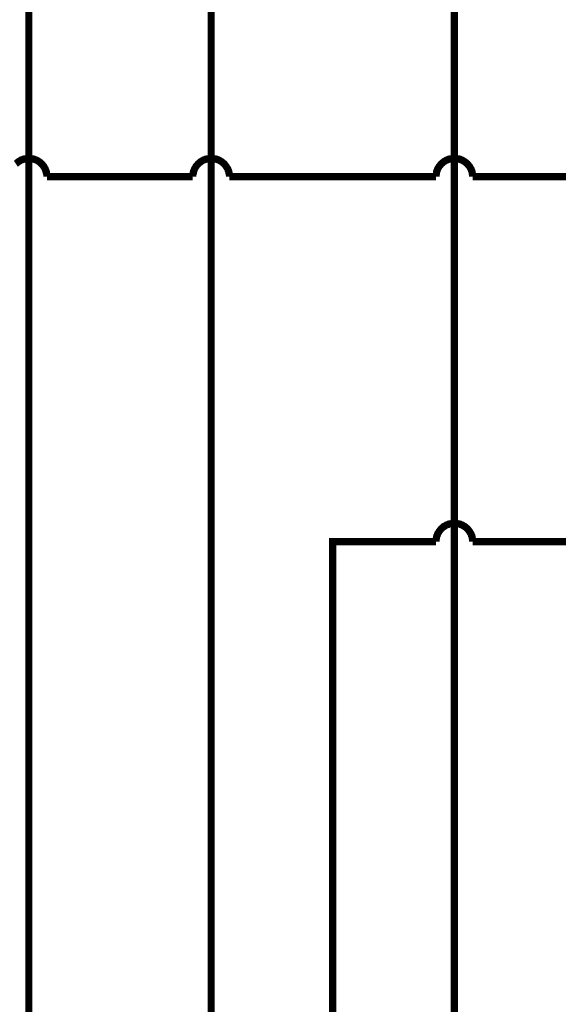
# Model space of a CAD drawing. Extents: x 0 to 17, y 0 to 11.
# Tile 12 of 29: x 4.2 to 5.1, y 7.4 to 9.1. Entities that reach past the tile are written whole.
import ezdxf

# ---------------------------------------------------------------- set-up
doc = ezdxf.new("R2010")
doc.units = 0
doc.layers.add('SHEET', color=255, linetype='CONTINUOUS')

msp = doc.modelspace()

# ---------------------------------------------------------------- linework, layer by layer
at = {"layer": 'SHEET', "const_width": 0.0118}
for points in [[(4.9003, 5.9), (4.9003, 9.9996), (5.9002, 9.9996)], [(2.6002, 6.5998), (4.2005, 6.5998), (4.2005, 9.4999), (4.8702, 9.4999)], [(4.8702, 9.3997), (4.5003, 9.3997), (4.5003, 5.9)], [(4.2005, 8.8298), (4.1989, 8.8298), (4.1973, 8.8298), (4.1957, 8.8294), (4.1946, 8.829), (4.193, 8.829), (4.1914, 8.8286), (4.1902, 8.8278), (4.1886, 8.8274), (4.1874, 8.827), (4.1862, 8.8262), (4.1851, 8.8254), (4.1835, 8.8246), (4.1827, 8.8238), (4.1815, 8.823), (4.1803, 8.8219), (4.1791, 8.8211)], [(4.2302, 8.7997), (4.2302, 8.8013), (4.2302, 8.8029), (4.2298, 8.8044), (4.2294, 8.8056), (4.2294, 8.8072), (4.229, 8.8088), (4.2282, 8.81), (4.2278, 8.8116), (4.2274, 8.8128), (4.2266, 8.8139), (4.2258, 8.8151), (4.2251, 8.8167), (4.2243, 8.8175), (4.2235, 8.8187), (4.2223, 8.8199), (4.2215, 8.8211), (4.2203, 8.8219), (4.2195, 8.823), (4.2183, 8.8238), (4.2171, 8.8246), (4.2159, 8.8254), (4.2148, 8.8262), (4.2132, 8.827), (4.212, 8.8274), (4.2108, 8.8278), (4.2092, 8.8286), (4.208, 8.829), (4.2064, 8.829), (4.2049, 8.8294), (4.2037, 8.8298), (4.2021, 8.8298), (4.2005, 8.8298)], [(4.5003, 8.8298), (4.4987, 8.8298), (4.4971, 8.8298), (4.4955, 8.8294), (4.4943, 8.829), (4.4928, 8.829), (4.4912, 8.8286), (4.49, 8.8278), (4.4884, 8.8274), (4.4872, 8.827), (4.486, 8.8262), (4.4848, 8.8254), (4.4833, 8.8246), (4.4825, 8.8238), (4.4813, 8.823), (4.4801, 8.8219), (4.4789, 8.8211), (4.4781, 8.8199), (4.4769, 8.8187), (4.4761, 8.8175), (4.4753, 8.8167), (4.4745, 8.8151), (4.4737, 8.8139), (4.473, 8.8128), (4.4726, 8.8116), (4.4722, 8.81), (4.4714, 8.8088), (4.471, 8.8072), (4.471, 8.8056), (4.4706, 8.8044), (4.4702, 8.8029), (4.4702, 8.8013), (4.4702, 8.7997)], [(4.5304, 8.7997), (4.5304, 8.8013), (4.5304, 8.8029), (4.53, 8.8044), (4.5296, 8.8056), (4.5296, 8.8072), (4.5292, 8.8088), (4.5284, 8.81), (4.528, 8.8116), (4.5276, 8.8128), (4.5268, 8.8139), (4.526, 8.8151), (4.5252, 8.8167), (4.5244, 8.8175), (4.5236, 8.8187), (4.5225, 8.8199), (4.5217, 8.8211), (4.5205, 8.8219), (4.5193, 8.823), (4.5181, 8.8238), (4.5173, 8.8246), (4.5157, 8.8254), (4.5145, 8.8262), (4.5133, 8.827), (4.5122, 8.8274), (4.5106, 8.8278), (4.5094, 8.8286), (4.5078, 8.829), (4.5062, 8.829), (4.505, 8.8294), (4.5034, 8.8298), (4.5019, 8.8298), (4.5003, 8.8298)], [(4.9003, 8.8298), (4.8987, 8.8298), (4.8971, 8.8298), (4.8955, 8.8294), (4.8943, 8.829), (4.8927, 8.829), (4.8911, 8.8286), (4.89, 8.8278), (4.8884, 8.8274), (4.8872, 8.827), (4.886, 8.8262), (4.8848, 8.8254), (4.8832, 8.8246), (4.8824, 8.8238), (4.8812, 8.823), (4.8801, 8.8219), (4.8789, 8.8211), (4.8781, 8.8199), (4.8769, 8.8187), (4.8761, 8.8175), (4.8753, 8.8167), (4.8745, 8.8151), (4.8737, 8.8139), (4.8729, 8.8128), (4.8725, 8.8116), (4.8721, 8.81), (4.8713, 8.8088), (4.8709, 8.8072), (4.8709, 8.8056), (4.8706, 8.8044), (4.8702, 8.8029), (4.8702, 8.8013), (4.8702, 8.7997)], [(4.9303, 8.7997), (4.9303, 8.8013), (4.9303, 8.8029), (4.93, 8.8044), (4.9296, 8.8056), (4.9296, 8.8072), (4.9292, 8.8088), (4.9284, 8.81), (4.928, 8.8116), (4.9276, 8.8128), (4.9268, 8.8139), (4.926, 8.8151), (4.9252, 8.8167), (4.9244, 8.8175), (4.9236, 8.8187), (4.9224, 8.8199), (4.9216, 8.8211), (4.9204, 8.8219), (4.9193, 8.823), (4.9181, 8.8238), (4.9173, 8.8246), (4.9157, 8.8254), (4.9145, 8.8262), (4.9133, 8.827), (4.9121, 8.8274), (4.9105, 8.8278), (4.9094, 8.8286), (4.9078, 8.829), (4.9062, 8.829), (4.905, 8.8294), (4.9034, 8.8298), (4.9018, 8.8298), (4.9003, 8.8298)], [(4.2302, 8.7997), (4.4702, 8.7997)], [(4.4702, 8.7997), (4.4702, 8.7997), (4.4702, 8.7997), (4.4702, 8.7997), (4.4702, 8.7997), (4.4702, 8.7997), (4.4702, 8.7997), (4.4702, 8.7997), (4.4702, 8.7997), (4.4702, 8.7997), (4.4702, 8.7997), (4.4702, 8.7997), (4.4702, 8.7997), (4.4702, 8.7997), (4.4702, 8.7997), (4.4702, 8.7997), (4.4702, 8.7997), (4.4702, 8.7997), (4.4702, 8.7997), (4.4702, 8.7997), (4.4702, 8.7997), (4.4702, 8.7997), (4.4702, 8.7997), (4.4702, 8.7997), (4.4702, 8.7997), (4.4702, 8.7997), (4.4702, 8.7997), (4.4702, 8.7997), (4.4702, 8.7997), (4.4702, 8.7997), (4.4702, 8.7997), (4.4702, 8.7997), (4.4702, 8.7997)], [(4.5304, 8.7997), (4.8702, 8.7997)], [(4.8702, 8.7997), (4.8702, 8.7997), (4.8702, 8.7997), (4.8702, 8.7997), (4.8702, 8.7997), (4.8702, 8.7997), (4.8702, 8.7997), (4.8702, 8.7997), (4.8702, 8.7997), (4.8702, 8.7997), (4.8702, 8.7997), (4.8702, 8.7997), (4.8702, 8.7997), (4.8702, 8.7997), (4.8702, 8.7997), (4.8702, 8.7997), (4.8702, 8.7997), (4.8702, 8.7997), (4.8702, 8.7997), (4.8702, 8.7997), (4.8702, 8.7997), (4.8702, 8.7997), (4.8702, 8.7997), (4.8702, 8.7997), (4.8702, 8.7997), (4.8702, 8.7997), (4.8702, 8.7997), (4.8702, 8.7997), (4.8702, 8.7997), (4.8702, 8.7997), (4.8702, 8.7997), (4.8702, 8.7997), (4.8702, 8.7997)], [(4.9303, 8.7997), (5.8004, 8.7997)], [(4.9003, 8.2298), (4.8987, 8.2298), (4.8971, 8.2298), (4.8955, 8.2294), (4.8943, 8.229), (4.8927, 8.229), (4.8911, 8.2286), (4.89, 8.2278), (4.8884, 8.2274), (4.8872, 8.227), (4.886, 8.2262), (4.8848, 8.2254), (4.8832, 8.2247), (4.8824, 8.2239), (4.8812, 8.2231), (4.8801, 8.2219), (4.8789, 8.2211), (4.8781, 8.2199), (4.8769, 8.2187), (4.8761, 8.2175), (4.8753, 8.2167), (4.8745, 8.2151), (4.8737, 8.214), (4.8729, 8.2128), (4.8725, 8.2116), (4.8721, 8.21), (4.8713, 8.2088), (4.8709, 8.2072), (4.8709, 8.2056), (4.8706, 8.2045), (4.8702, 8.2029), (4.8702, 8.2013), (4.8702, 8.1997)], [(4.9303, 8.1997), (4.9303, 8.2013), (4.9303, 8.2029), (4.93, 8.2045), (4.9296, 8.2056), (4.9296, 8.2072), (4.9292, 8.2088), (4.9284, 8.21), (4.928, 8.2116), (4.9276, 8.2128), (4.9268, 8.214), (4.926, 8.2151), (4.9252, 8.2167), (4.9244, 8.2175), (4.9236, 8.2187), (4.9224, 8.2199), (4.9216, 8.2211), (4.9204, 8.2219), (4.9193, 8.2231), (4.9181, 8.2239), (4.9173, 8.2247), (4.9157, 8.2254), (4.9145, 8.2262), (4.9133, 8.227), (4.9121, 8.2274), (4.9105, 8.2278), (4.9094, 8.2286), (4.9078, 8.229), (4.9062, 8.229), (4.905, 8.2294), (4.9034, 8.2298), (4.9018, 8.2298), (4.9003, 8.2298)], [(4.8702, 8.1997), (4.7003, 8.1997), (4.7003, 5.9)], [(4.8702, 8.1997), (4.8702, 8.1997), (4.8702, 8.1997), (4.8702, 8.1997), (4.8702, 8.1997), (4.8702, 8.1997), (4.8702, 8.1997), (4.8702, 8.1997), (4.8702, 8.1997), (4.8702, 8.1997), (4.8702, 8.1997), (4.8702, 8.1997), (4.8702, 8.1997), (4.8702, 8.1997), (4.8702, 8.1997), (4.8702, 8.1997), (4.8702, 8.1997), (4.8702, 8.1997), (4.8702, 8.1997), (4.8702, 8.1997), (4.8702, 8.1997), (4.8702, 8.1997), (4.8702, 8.1997), (4.8702, 8.1997), (4.8702, 8.1997), (4.8702, 8.1997), (4.8702, 8.1997), (4.8702, 8.1997), (4.8702, 8.1997), (4.8702, 8.1997), (4.8702, 8.1997), (4.8702, 8.1997), (4.8702, 8.1997)], [(5.9002, 8.1997), (4.9303, 8.1997)]]:
    msp.add_lwpolyline(points, dxfattribs=at)

doc.saveas('drawing.dxf')
